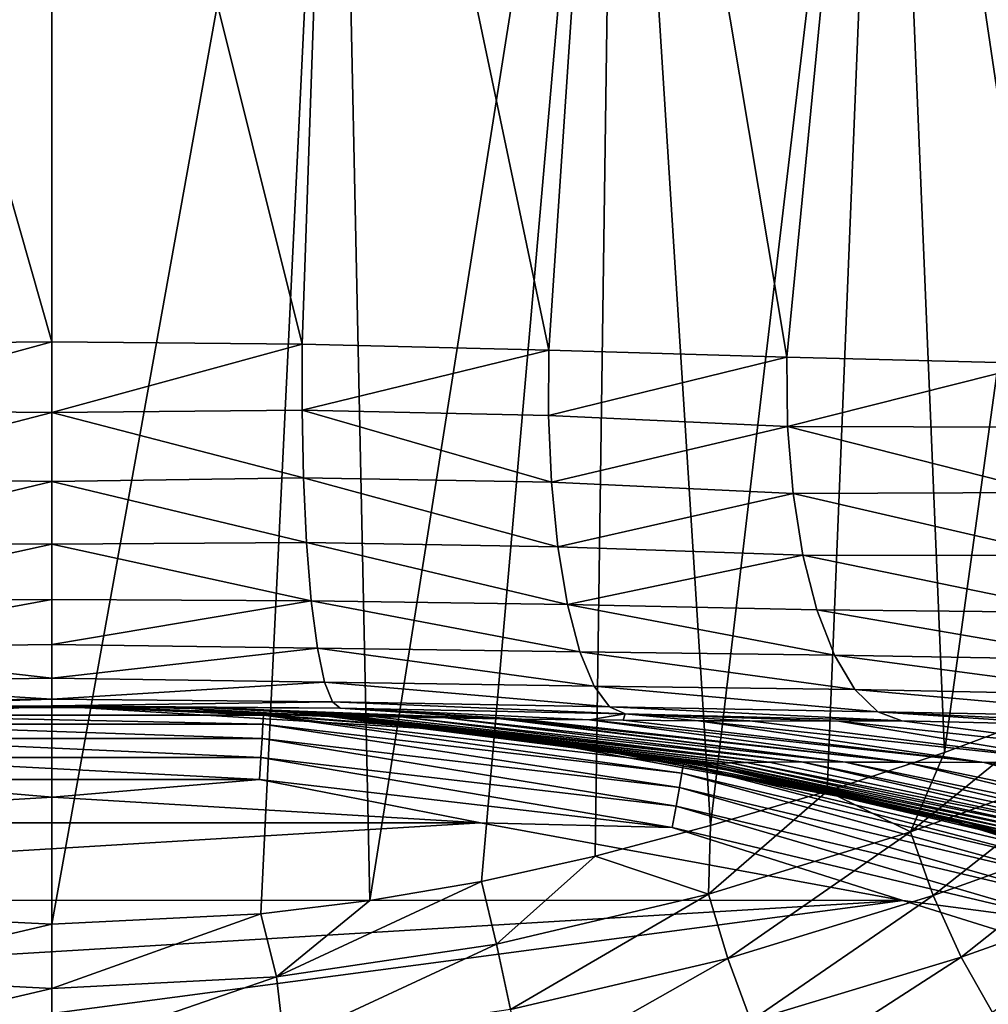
# Model space of a CAD drawing. Header units: metres. Extents: x -139 to 105, y -30 to 40.
# Tile 105 of 153: x -0.18 to 5.15, y 18.36 to 23.77. Entities that reach past the tile are written whole.
import ezdxf

# ---------------------------------------------------------------- set-up
doc = ezdxf.new("R2010")
doc.units = ezdxf.units.M
doc.layers.add('solid_150_SW0003', color=7, linetype='CONTINUOUS')

msp = doc.modelspace()

# ---------------------------------------------------------------- linework, layer by layer
at = {"layer": 'solid_150_SW0003'}
for points in [[(-1.565916, 27.5, 80.455658), (0, 22, 80.562767), (0, 27.5, 80.562767)], [(-1.37466, 21.987535, 80.480309), (0, 22, 80.562767), (-1.565916, 27.5, 80.455658)], [(-1.565916, 27.5, 57.669876), (0, 27.5, 57.562767), (-1.148979, 18.857456, 57.620308)], [(0, 27.5, 57.562767), (0, 18.800884, 57.562767), (-1.148979, 18.857456, 57.620308)], [(0, 27.5, 80.562767), (0, 22, 80.562767), (1.375612, 21.987509, 80.480194)], [(1.565916, 27.5, 80.455658), (0, 27.5, 80.562767), (1.375612, 21.987509, 80.480194)], [(1.565916, 27.5, 57.669876), (1.147416, 18.85714, 57.620152), (0, 18.800884, 57.562767)], [(1.565916, 27.5, 57.669876), (0, 18.800884, 57.562767), (0, 27.5, 57.562767)], [(1.565916, 27.5, 57.669876), (1.746343, 18.930803, 57.696136), (1.147416, 18.85714, 57.620152)], [(1.565916, 27.5, 80.455658), (1.375612, 21.987509, 80.480194), (2.72991, 21.955004, 80.234047)], [(3.102663, 27.5, 80.136314), (1.565916, 27.5, 80.455658), (2.72991, 21.955004, 80.234047)], [(1.565916, 27.5, 57.669876), (3.102663, 27.5, 57.989216), (1.746343, 18.930803, 57.696136)], [(3.102663, 27.5, 57.989216), (2.359539, 19.035498, 57.80743), (1.746343, 18.930803, 57.696136)], [(3.102663, 27.5, 57.989216), (2.985017, 19.174877, 57.956928), (2.359539, 19.035498, 57.80743)], [(3.102663, 27.5, 80.136314), (2.72991, 21.955004, 80.234047), (4.037617, 21.915361, 79.830666)], [(3.102663, 27.5, 57.989216), (3.619438, 19.343035, 58.147198), (2.985017, 19.174877, 57.956928)], [(4.581613, 27.5, 79.610695), (3.102663, 27.5, 80.136314), (4.037617, 21.915361, 79.830666)], [(3.102663, 27.5, 57.989216), (4.581613, 27.5, 58.514835), (3.619438, 19.343035, 58.147198)], [(4.581613, 27.5, 58.514835), (4.258946, 19.532066, 58.380474), (3.619438, 19.343035, 58.147198)], [(4.581613, 27.5, 79.610695), (4.037617, 21.915361, 79.830666), (5.414967, 21.881006, 79.208115)], [(4.581613, 27.5, 58.514835), (4.904837, 19.74482, 58.661201), (4.258946, 19.532066, 58.380474)], [(5.975215, 27.5, 78.888588), (4.581613, 27.5, 79.610695), (5.414967, 21.881006, 79.208115)], [(4.581613, 27.5, 58.514835), (5.975215, 27.5, 59.236942), (4.904837, 19.74482, 58.661201)], [(5.975215, 27.5, 59.236942), (5.554591, 19.987101, 58.993183), (4.904837, 19.74482, 58.661201)], [(-1.373311, 21.625021, 80.513771), (0, 22, 80.562767), (-1.37466, 21.987535, 80.480309)], [(-1.373311, 21.625021, 80.513771), (-0.000003, 21.61133, 80.600723), (0, 22, 80.562767)], [(0, 22, 80.562767), (-0.000003, 21.61133, 80.600723), (1.375612, 21.987509, 80.480194)], [(-0.000003, 21.61133, 80.600723), (1.374265, 21.624996, 80.513618), (1.375612, 21.987509, 80.480194)], [(1.375612, 21.987509, 80.480194), (1.374265, 21.624996, 80.513618), (2.72991, 21.955004, 80.234047)], [(1.374265, 21.624996, 80.513618), (2.729318, 21.596191, 80.267624), (2.72991, 21.955004, 80.234047)], [(2.72991, 21.955004, 80.234047), (2.729318, 21.596191, 80.267624), (4.037617, 21.915361, 79.830666)], [(2.729318, 21.596191, 80.267624), (4.041966, 21.535973, 79.867828), (4.037617, 21.915361, 79.830666)], [(5.414967, 21.881006, 79.208115), (4.037617, 21.915361, 79.830666), (4.041966, 21.535973, 79.867828)], [(5.426589, 21.531336, 79.23703), (5.414967, 21.881006, 79.208115), (4.041966, 21.535973, 79.867828)], [(-1.373311, 21.625021, 80.513771), (-1.380535, 21.254162, 80.619881), (-0.000003, 21.61133, 80.600723)], [(-1.380535, 21.254162, 80.619881), (0.000001, 21.233379, 80.715324), (-0.000003, 21.61133, 80.600723)], [(-0.000003, 21.61133, 80.600723), (1.381497, 21.254137, 80.619728), (1.374265, 21.624996, 80.513618)], [(-0.000003, 21.61133, 80.600723), (0.000001, 21.233379, 80.715324), (1.381497, 21.254137, 80.619728)], [(1.374265, 21.624996, 80.513618), (2.745491, 21.229012, 80.37075), (2.729318, 21.596191, 80.267624)], [(1.374265, 21.624996, 80.513618), (1.381497, 21.254137, 80.619728), (2.745491, 21.229012, 80.37075)], [(2.729318, 21.596191, 80.267624), (2.745491, 21.229012, 80.37075), (4.041966, 21.535973, 79.867828)], [(2.745491, 21.229012, 80.37075), (4.072148, 21.166529, 79.973152), (4.041966, 21.535973, 79.867828)], [(5.469579, 21.172848, 79.326256), (4.041966, 21.535973, 79.867828), (4.072148, 21.166529, 79.973152)], [(5.469579, 21.172848, 79.326256), (5.426589, 21.531336, 79.23703), (4.041966, 21.535973, 79.867828)], [(-1.380535, 21.254162, 80.619881), (-1.397283, 20.897049, 80.803368), (0.000001, 21.233379, 80.715324)], [(-1.397283, 20.897049, 80.803368), (0.000005, 20.888548, 80.899788), (0.000001, 21.233379, 80.715324)], [(0.000001, 21.233379, 80.715324), (1.398258, 20.897022, 80.803215), (1.381497, 21.254137, 80.619728)], [(0.000001, 21.233379, 80.715324), (0.000005, 20.888548, 80.899788), (1.398258, 20.897022, 80.803215)], [(1.381497, 21.254137, 80.619728), (2.78011, 20.874844, 80.548058), (2.745491, 21.229012, 80.37075)], [(1.381497, 21.254137, 80.619728), (1.398258, 20.897022, 80.803215), (2.78011, 20.874844, 80.548058)], [(2.745491, 21.229012, 80.37075), (2.78011, 20.874844, 80.548058), (4.072148, 21.166529, 79.973152)], [(2.78011, 20.874844, 80.548058), (4.126488, 20.827925, 80.140823), (4.072148, 21.166529, 79.973152)], [(5.546815, 20.826233, 79.479347), (5.469579, 21.172848, 79.326256), (4.072148, 21.166529, 79.973152)], [(5.546815, 20.826233, 79.479347), (4.072148, 21.166529, 79.973152), (4.126488, 20.827925, 80.140823)], [(-1.397283, 20.897049, 80.803368), (-1.423406, 20.577822, 81.06002), (0.000005, 20.888548, 80.899788)], [(-1.423406, 20.577822, 81.06002), (0.000008, 20.585648, 81.148399), (0.000005, 20.888548, 80.899788)], [(0.000005, 20.888548, 80.899788), (1.424401, 20.577787, 81.05986), (1.398258, 20.897022, 80.803215)], [(0.000005, 20.888548, 80.899788), (0.000008, 20.585648, 81.148399), (1.424401, 20.577787, 81.05986)], [(1.398258, 20.897022, 80.803215), (2.832804, 20.557125, 80.795662), (2.78011, 20.874844, 80.548058)], [(1.398258, 20.897022, 80.803215), (1.424401, 20.577787, 81.05986), (2.832804, 20.557125, 80.795662)], [(2.78011, 20.874844, 80.548058), (2.832804, 20.557125, 80.795662), (4.126488, 20.827925, 80.140823)], [(2.832804, 20.557125, 80.795662), (4.20335, 20.528362, 80.365944), (4.126488, 20.827925, 80.140823)], [(5.65693, 20.513102, 79.693222), (4.126488, 20.827925, 80.140823), (4.20335, 20.528362, 80.365944)], [(5.65693, 20.513102, 79.693222), (5.546815, 20.826233, 79.479347), (4.126488, 20.827925, 80.140823)], [(-1.457558, 20.317892, 81.375984), (0.000011, 20.337034, 81.451294), (0.000008, 20.585648, 81.148399)], [(-1.423406, 20.577822, 81.06002), (-1.457558, 20.317892, 81.375984), (0.000008, 20.585648, 81.148399)], [(0.000008, 20.585648, 81.148399), (0.000011, 20.337034, 81.451294), (1.424401, 20.577787, 81.05986)], [(0.000011, 20.337034, 81.451294), (1.458579, 20.317848, 81.375824), (1.424401, 20.577787, 81.05986)], [(1.424401, 20.577787, 81.05986), (2.900927, 20.296818, 81.100624), (2.832804, 20.557125, 80.795662)], [(1.424401, 20.577787, 81.05986), (1.458579, 20.317848, 81.375824), (2.900927, 20.296818, 81.100624)], [(2.832804, 20.557125, 80.795662), (4.299831, 20.279543, 80.639969), (4.20335, 20.528362, 80.365944)], [(2.832804, 20.557125, 80.795662), (2.900927, 20.296818, 81.100624), (4.299831, 20.279543, 80.639969)], [(5.794587, 20.252962, 79.957405), (4.20335, 20.528362, 80.365944), (4.299831, 20.279543, 80.639969)], [(5.794587, 20.252962, 79.957405), (5.65693, 20.513102, 79.693222), (4.20335, 20.528362, 80.365944)], [(-1.457558, 20.317892, 81.375984), (-1.497408, 20.131426, 81.730133), (0.000013, 20.152559, 81.796127)], [(-1.457558, 20.317892, 81.375984), (0.000013, 20.152559, 81.796127), (0.000011, 20.337034, 81.451294)], [(0.000011, 20.337034, 81.451294), (0.000013, 20.152559, 81.796127), (1.458579, 20.317848, 81.375824)], [(0.000013, 20.152559, 81.796127), (1.498457, 20.131374, 81.729973), (1.458579, 20.317848, 81.375824)], [(1.458579, 20.317848, 81.375824), (2.979962, 20.108059, 81.443039), (2.900927, 20.296818, 81.100624)], [(1.458579, 20.317848, 81.375824), (1.498457, 20.131374, 81.729973), (2.979962, 20.108059, 81.443039)], [(2.900927, 20.296818, 81.100624), (4.412176, 20.090857, 80.952263), (4.299831, 20.279543, 80.639969)], [(2.900927, 20.296818, 81.100624), (2.979962, 20.108059, 81.443039), (4.412176, 20.090857, 80.952263)], [(5.951268, 20.059399, 80.255615), (4.299831, 20.279543, 80.639969), (4.412176, 20.090857, 80.952263)], [(5.951268, 20.059399, 80.255615), (5.794587, 20.252962, 79.957405), (4.299831, 20.279543, 80.639969)], [(-1.497408, 20.131426, 81.730133), (-1.540137, 20.02294, 82.098503), (0.000013, 20.037954, 82.174088)], [(-1.497408, 20.131426, 81.730133), (0.000013, 20.037954, 82.174088), (0.000013, 20.152559, 81.796127)], [(0.000013, 20.152559, 81.796127), (0.000013, 20.037954, 82.174088), (1.498457, 20.131374, 81.729973)], [(0.000013, 20.037954, 82.174088), (1.541217, 20.022879, 82.098335), (1.498457, 20.131374, 81.729973)], [(1.498457, 20.131374, 81.729973), (3.064467, 19.995752, 81.800148), (2.979962, 20.108059, 81.443039)], [(1.498457, 20.131374, 81.729973), (1.541217, 20.022879, 82.098335), (3.064467, 19.995752, 81.800148)], [(2.979962, 20.108059, 81.443039), (4.537641, 19.96785, 81.295135), (4.412176, 20.090857, 80.952263)], [(2.979962, 20.108059, 81.443039), (3.064467, 19.995752, 81.800148), (4.537641, 19.96785, 81.295135)], [(6.116953, 19.937815, 80.568947), (4.412176, 20.090857, 80.952263), (4.537641, 19.96785, 81.295135)], [(6.116953, 19.937815, 80.568947), (5.951268, 20.059399, 80.255615), (4.412176, 20.090857, 80.952263)], [(-1.58262, 19.987776, 82.459251), (0.000014, 19.99991, 82.562767), (0.000013, 20.037954, 82.174088)], [(-1.540137, 20.02294, 82.098503), (-1.58262, 19.987776, 82.459251), (0.000013, 20.037954, 82.174088)], [(0.000013, 20.037954, 82.174088), (0.000014, 19.99991, 82.562767), (1.541217, 20.022879, 82.098335)], [(0.000014, 19.99991, 82.562767), (1.583711, 19.987709, 82.459099), (1.541217, 20.022879, 82.098335)], [(1.541217, 20.022879, 82.098335), (3.14912, 19.955877, 82.150848), (3.064467, 19.995752, 81.800148)], [(1.541217, 20.022879, 82.098335), (1.583711, 19.987709, 82.459099), (3.14912, 19.955877, 82.150848)], [(-2.410733, 19.854172, 129.562759), (0, 19.999994, 129.562759), (-1.528843, 19.941475, 102.729424)], [(-1.161914, 19.949284, 129.691666), (0, 19.999994, 129.562759), (-2.410733, 19.854172, 129.562759)], [(-1.726554, 19.941763, 91.926018), (-0.000006, 20.00001, 91.937584), (-0.827255, 19.992073, 86.761299)], [(-1.688547, 19.942211, 92.516335), (-0.000006, 20.00001, 91.937584), (-1.726554, 19.941763, 91.926018)], [(-1.688547, 19.942211, 92.516335), (-1.66036, 19.942507, 93.023087), (-0.000006, 20.00001, 91.937584)], [(-1.66036, 19.942507, 93.023087), (-1.590227, 19.943199, 94.643539), (-0.000006, 20.00001, 91.937584)], [(-1.590227, 19.943199, 94.643539), (-1.583398, 19.943213, 94.867577), (-0.000006, 20.00001, 91.937584)], [(-1.583398, 19.943213, 94.867577), (-1.543084, 19.942442, 97.271721), (-0.000006, 20.00001, 91.937584)], [(-1.58262, 19.987776, 82.459251), (-0.827255, 19.992073, 86.761299), (0.000014, 19.99991, 82.562767)], [(-1.543084, 19.942442, 97.271721), (0, 19.999994, 102.729424), (0.000013, 20.000013, 97.27356)], [(-1.543084, 19.942442, 97.271721), (0.000013, 20.000013, 97.27356), (-0.000006, 20.00001, 91.937584)], [(-1.543084, 19.942442, 97.271721), (-0.764787, 19.985367, 102.729424), (0, 19.999994, 102.729424)], [(0, 19.999994, 129.562759), (-0.764787, 19.985367, 102.729424), (-1.528843, 19.941475, 102.729424)], [(-1.161914, 19.949284, 129.691666), (1.161914, 19.949284, 129.691666), (0, 19.999994, 129.562759)], [(-0.000006, 20.00001, 91.937584), (0.827047, 19.992077, 86.761299), (-0.827255, 19.992073, 86.761299)], [(-0.827255, 19.992073, 86.761299), (0.827047, 19.992077, 86.761299), (0.000014, 19.99991, 82.562767)], [(-0.764787, 19.985367, 102.729424), (0, 19.999994, 126.062759), (0, 19.999994, 102.729424)], [(0, 19.999994, 129.562759), (0, 19.999994, 126.062759), (-0.764787, 19.985367, 102.729424)], [(0.000013, 20.000013, 97.27356), (1.543144, 19.942436, 97.271698), (-0.000006, 20.00001, 91.937584)], [(-0.000006, 20.00001, 91.937584), (1.543144, 19.942436, 97.271698), (1.554891, 19.942854, 96.248283)], [(-0.000006, 20.00001, 91.937584), (1.554891, 19.942854, 96.248283), (1.5834, 19.943209, 94.868729)], [(-0.000006, 20.00001, 91.937584), (1.5834, 19.943209, 94.868729), (1.590261, 19.943195, 94.643524)], [(-0.000006, 20.00001, 91.937584), (1.590261, 19.943195, 94.643524), (1.660377, 19.942505, 93.023117)], [(-0.000006, 20.00001, 91.937584), (1.660377, 19.942505, 93.023117), (1.688493, 19.942209, 92.517494)], [(-0.000006, 20.00001, 91.937584), (1.688493, 19.942209, 92.517494), (1.726565, 19.941761, 91.926003)], [(-0.000006, 20.00001, 91.937584), (1.726565, 19.941761, 91.926003), (0.827047, 19.992077, 86.761299)], [(0.000013, 20.000013, 97.27356), (0, 19.999994, 102.729424), (0.764794, 19.985367, 102.729424)], [(0, 19.999994, 102.729424), (0, 19.999994, 126.062759), (2.410733, 19.854172, 126.062759)], [(2.410733, 19.854172, 129.562759), (2.410733, 19.854172, 126.062759), (0, 19.999994, 126.062759)], [(0.764794, 19.985367, 102.729424), (0, 19.999994, 102.729424), (2.410733, 19.854172, 126.062759)], [(0, 19.999994, 129.562759), (2.410733, 19.854172, 129.562759), (0, 19.999994, 126.062759)], [(1.161914, 19.949284, 129.691666), (2.410733, 19.854172, 129.562759), (0, 19.999994, 129.562759)], [(0.000013, 20.000013, 97.27356), (0.764794, 19.985367, 102.729424), (1.52434, 19.942095, 99.976784)], [(0.000013, 20.000013, 97.27356), (1.52434, 19.942095, 99.976784), (1.526042, 19.942135, 99.491104)], [(0.000013, 20.000013, 97.27356), (1.526042, 19.942135, 99.491104), (1.537692, 19.942265, 97.871552)], [(0.000013, 20.000013, 97.27356), (1.537692, 19.942265, 97.871552), (1.542375, 19.942408, 97.353188)], [(0.000013, 20.000013, 97.27356), (1.542375, 19.942408, 97.353188), (1.543144, 19.942436, 97.271698)], [(0.827047, 19.992077, 86.761299), (1.583711, 19.987709, 82.459099), (0.000014, 19.99991, 82.562767)], [(1.528843, 19.941475, 102.729424), (0.764794, 19.985367, 102.729424), (2.410733, 19.854172, 126.062759)], [(1.523358, 19.941952, 101.102036), (0.764794, 19.985367, 102.729424), (1.528843, 19.941475, 102.729424)], [(1.52434, 19.942095, 99.976784), (0.764794, 19.985367, 102.729424), (1.523358, 19.941952, 101.102036)], [(0.827047, 19.992077, 86.761299), (1.726565, 19.941761, 91.926003), (1.765898, 19.941221, 91.404091)], [(0.827047, 19.992077, 86.761299), (1.765898, 19.941221, 91.404091), (1.87186, 19.939428, 90.303001)], [(0.827047, 19.992077, 86.761299), (1.87186, 19.939428, 90.303001), (1.930955, 19.938343, 89.803818)], [(0.827047, 19.992077, 86.761299), (1.930955, 19.938343, 89.803818), (2.161831, 19.934456, 88.225586)], [(0.827047, 19.992077, 86.761299), (2.161831, 19.934456, 88.225586), (2.467392, 19.929577, 86.746826)], [(0.827047, 19.992077, 86.761299), (2.467392, 19.929577, 86.746826), (1.583711, 19.987709, 82.459099)], [(1.583711, 19.987709, 82.459099), (2.467392, 19.929577, 86.746826), (2.497183, 19.929121, 86.626343)], [(1.583711, 19.987709, 82.459099), (2.497183, 19.929121, 86.626343), (2.579268, 19.927916, 86.308479)], [(1.583711, 19.987709, 82.459099), (2.579268, 19.927916, 86.308479), (2.953549, 19.923311, 85.068901)], [(1.583711, 19.987709, 82.459099), (2.953549, 19.923311, 85.068901), (3.14912, 19.955877, 82.150848)], [(3.064467, 19.995752, 81.800148), (4.669159, 19.917336, 81.649376), (4.537641, 19.96785, 81.295135)], [(3.064467, 19.995752, 81.800148), (3.14912, 19.955877, 82.150848), (4.669159, 19.917336, 81.649376)], [(4.537641, 19.96785, 81.295135), (4.669159, 19.917336, 81.649376), (5.614992, 19.896124, 81.22522)], [(4.537641, 19.96785, 81.295135), (5.614992, 19.896124, 81.22522), (6.254218, 19.885834, 80.894447)], [(6.116953, 19.937815, 80.568947), (4.537641, 19.96785, 81.295135), (6.254218, 19.885834, 80.894447)], [(4.717474, 19.308878, 58.540119), (4.904837, 19.74482, 58.661201), (5.554591, 19.987101, 58.993183)], [(5.768223, 19.689331, 59.077312), (4.717474, 19.308878, 58.540119), (5.554591, 19.987101, 58.993183)], [(1.159013, 19.899479, 129.812424), (1.161914, 19.949284, 129.691666), (-1.161914, 19.949284, 129.691666)], [(1.159013, 19.899479, 129.812424), (-1.161914, 19.949284, 129.691666), (-1.159013, 19.899479, 129.812424)], [(3.461365, 19.630373, 129.812424), (1.161914, 19.949284, 129.691666), (1.159013, 19.899479, 129.812424)], [(1.161914, 19.949284, 129.691666), (3.470028, 19.679504, 129.691666), (2.410733, 19.854172, 129.562759)], [(3.461365, 19.630373, 129.812424), (3.470028, 19.679504, 129.691666), (1.161914, 19.949284, 129.691666)], [(3.599926, 19.678484, 99.793724), (1.52434, 19.942095, 99.976784), (1.523358, 19.941952, 101.102036)], [(1.523358, 19.941952, 101.102036), (1.528843, 19.941475, 102.729424), (2.706899, 19.815966, 102.729424)], [(3.579686, 19.677305, 101.262268), (1.523358, 19.941952, 101.102036), (2.706899, 19.815966, 102.729424)], [(3.599926, 19.678484, 99.793724), (1.523358, 19.941952, 101.102036), (3.579686, 19.677305, 101.262268)], [(3.599926, 19.678484, 99.793724), (1.526042, 19.942135, 99.491104), (1.52434, 19.942095, 99.976784)], [(3.62799, 19.681021, 98.325127), (1.537692, 19.942265, 97.871552), (1.526042, 19.942135, 99.491104)], [(3.62799, 19.681021, 98.325127), (1.526042, 19.942135, 99.491104), (3.599926, 19.678484, 99.793724)], [(2.706899, 19.815966, 102.729424), (1.528843, 19.941475, 102.729424), (2.410733, 19.854172, 126.062759)], [(1.542375, 19.942408, 97.353188), (1.537692, 19.942265, 97.871552), (3.668172, 19.684101, 96.856598)], [(3.668172, 19.684101, 96.856598), (1.537692, 19.942265, 97.871552), (3.62799, 19.681021, 98.325127)], [(3.668172, 19.684101, 96.856598), (1.543144, 19.942436, 97.271698), (1.542375, 19.942408, 97.353188)], [(3.668172, 19.684101, 96.856598), (1.554891, 19.942854, 96.248283), (1.543144, 19.942436, 97.271698)], [(1.590261, 19.943195, 94.643524), (1.5834, 19.943209, 94.868729), (1.554891, 19.942854, 96.248283)], [(3.728067, 19.687202, 95.38887), (1.590261, 19.943195, 94.643524), (1.554891, 19.942854, 96.248283)], [(3.728067, 19.687202, 95.38887), (1.554891, 19.942854, 96.248283), (3.668172, 19.684101, 96.856598)], [(3.81587, 19.689831, 93.922874), (1.590261, 19.943195, 94.643524), (3.728067, 19.687202, 95.38887)], [(3.81587, 19.689831, 93.922874), (1.660377, 19.942505, 93.023117), (1.590261, 19.943195, 94.643524)], [(3.941793, 19.691628, 92.460121), (1.660377, 19.942505, 93.023117), (3.81587, 19.689831, 93.922874)], [(1.726565, 19.941761, 91.926003), (1.688493, 19.942209, 92.517494), (1.660377, 19.942505, 93.023117)], [(1.765898, 19.941221, 91.404091), (1.726565, 19.941761, 91.926003), (1.660377, 19.942505, 93.023117)], [(3.941793, 19.691628, 92.460121), (1.765898, 19.941221, 91.404091), (1.660377, 19.942505, 93.023117)], [(1.930955, 19.938343, 89.803818), (1.765898, 19.941221, 91.404091), (3.941793, 19.691628, 92.460121)], [(1.930955, 19.938343, 89.803818), (1.87186, 19.939428, 90.303001), (1.765898, 19.941221, 91.404091)], [(4.118965, 19.692339, 91.003044), (1.930955, 19.938343, 89.803818), (3.941793, 19.691628, 92.460121)], [(2.161831, 19.934456, 88.225586), (1.930955, 19.938343, 89.803818), (4.118965, 19.692339, 91.003044)], [(4.361183, 19.691761, 89.554543), (2.161831, 19.934456, 88.225586), (4.118965, 19.692339, 91.003044)], [(2.467392, 19.929577, 86.746826), (2.161831, 19.934456, 88.225586), (4.361183, 19.691761, 89.554543)], [(2.497183, 19.929121, 86.626343), (2.467392, 19.929577, 86.746826), (4.361183, 19.691761, 89.554543)], [(4.68775, 19.69039, 88.122566), (2.497183, 19.929121, 86.626343), (4.361183, 19.691761, 89.554543)], [(2.579268, 19.927916, 86.308479), (2.497183, 19.929121, 86.626343), (4.68775, 19.69039, 88.122566)], [(2.953549, 19.923311, 85.068901), (2.579268, 19.927916, 86.308479), (4.68775, 19.69039, 88.122566)], [(3.14912, 19.955877, 82.150848), (2.953549, 19.923311, 85.068901), (3.137942, 19.921547, 84.556)], [(5.122768, 19.689157, 86.7192), (2.953549, 19.923311, 85.068901), (4.68775, 19.69039, 88.122566)], [(3.137942, 19.921547, 84.556), (2.953549, 19.923311, 85.068901), (5.122768, 19.689157, 86.7192)], [(3.14912, 19.955877, 82.150848), (3.137942, 19.921547, 84.556), (3.552583, 19.91861, 83.573448)], [(3.552583, 19.91861, 83.573448), (3.137942, 19.921547, 84.556), (5.122768, 19.689157, 86.7192)], [(3.14912, 19.955877, 82.150848), (4.324513, 19.916813, 82.160149), (4.669159, 19.917336, 81.649376)], [(3.14912, 19.955877, 82.150848), (3.834893, 19.917421, 83.005165), (4.324513, 19.916813, 82.160149)], [(3.14912, 19.955877, 82.150848), (3.552583, 19.91861, 83.573448), (3.834893, 19.917421, 83.005165)], [(5.690382, 19.68895, 85.359535), (3.552583, 19.91861, 83.573448), (5.122768, 19.689157, 86.7192)], [(3.834893, 19.917421, 83.005165), (3.552583, 19.91861, 83.573448), (5.690382, 19.68895, 85.359535)], [(3.834893, 19.917421, 83.005165), (5.690382, 19.68895, 85.359535), (4.324513, 19.916813, 82.160149)], [(4.324513, 19.916813, 82.160149), (6.407698, 19.691265, 84.074745), (4.669159, 19.917336, 81.649376)], [(5.690382, 19.68895, 85.359535), (6.407698, 19.691265, 84.074745), (4.324513, 19.916813, 82.160149)], [(6.407698, 19.691265, 84.074745), (5.614992, 19.896124, 81.22522), (4.669159, 19.917336, 81.649376)], [(-1.159013, 19.899479, 129.812424), (-1.154392, 19.820143, 129.916122), (1.154392, 19.820143, 129.916122)], [(1.159013, 19.899479, 129.812424), (-1.159013, 19.899479, 129.812424), (1.154392, 19.820143, 129.916122)], [(1.159013, 19.899479, 129.812424), (1.154392, 19.820143, 129.916122), (3.447565, 19.552111, 129.916122)], [(3.461365, 19.630373, 129.812424), (1.159013, 19.899479, 129.812424), (3.447565, 19.552111, 129.916122)], [(-1.154392, 19.820143, 129.916122), (-1.148367, 19.716694, 129.995712), (1.148367, 19.716694, 129.995712)], [(1.154392, 19.820143, 129.916122), (-1.154392, 19.820143, 129.916122), (1.148367, 19.716694, 129.995712)], [(1.154392, 19.820143, 129.916122), (1.148367, 19.716694, 129.995712), (3.42957, 19.45006, 129.995712)], [(3.447565, 19.552111, 129.916122), (1.154392, 19.820143, 129.916122), (3.42957, 19.45006, 129.995712)], [(2.706899, 19.815966, 102.729424), (2.410733, 19.854172, 126.062759), (4.786312, 19.418831, 126.062759)], [(4.786312, 19.418831, 129.562759), (4.786312, 19.418831, 126.062759), (2.410733, 19.854172, 126.062759)], [(2.410733, 19.854172, 129.562759), (4.786312, 19.418831, 129.562759), (2.410733, 19.854172, 126.062759)], [(3.470028, 19.679504, 129.691666), (4.786312, 19.418831, 129.562759), (2.410733, 19.854172, 129.562759)], [(3.878155, 19.62039, 102.729424), (2.706899, 19.815966, 102.729424), (4.786312, 19.418831, 126.062759)], [(3.579686, 19.677305, 101.262268), (2.706899, 19.815966, 102.729424), (3.878155, 19.62039, 102.729424)], [(-1.148367, 19.716694, 129.995712), (-1.141348, 19.596193, 130.045731), (1.141348, 19.596193, 130.045731)], [(1.148367, 19.716694, 129.995712), (-1.148367, 19.716694, 129.995712), (1.141348, 19.596193, 130.045731)], [(1.148367, 19.716694, 129.995712), (1.141348, 19.596193, 130.045731), (3.40861, 19.33119, 130.045731)], [(3.42957, 19.45006, 129.995712), (1.148367, 19.716694, 129.995712), (3.40861, 19.33119, 130.045731)], [(4.118965, 19.692339, 91.003044), (3.941793, 19.691628, 92.460121), (6.050002, 19.244068, 93.458733)], [(6.235935, 19.249001, 92.146118), (4.118965, 19.692339, 91.003044), (6.050002, 19.244068, 93.458733)], [(4.361183, 19.691761, 89.554543), (4.118965, 19.692339, 91.003044), (6.235935, 19.249001, 92.146118)], [(4.717474, 19.308878, 58.540119), (4.258946, 19.532066, 58.380474), (4.904837, 19.74482, 58.661201)], [(5.716907, 19.0958, 129.812424), (3.470028, 19.679504, 129.691666), (3.461365, 19.630373, 129.812424)], [(3.470028, 19.679504, 129.691666), (5.731215, 19.143593, 129.691666), (4.786312, 19.418831, 129.562759)], [(5.716907, 19.0958, 129.812424), (5.731215, 19.143593, 129.691666), (3.470028, 19.679504, 129.691666)], [(5.628263, 19.208813, 100.076851), (3.599926, 19.678484, 99.793724), (3.579686, 19.677305, 101.262268)], [(3.579686, 19.677305, 101.262268), (3.878155, 19.62039, 102.729424), (5.0384, 19.354956, 102.729424)], [(5.594611, 19.204523, 101.403671), (3.579686, 19.677305, 101.262268), (5.0384, 19.354956, 102.729424)], [(5.628263, 19.208813, 100.076851), (3.579686, 19.677305, 101.262268), (5.594611, 19.204523, 101.403671)], [(5.672368, 19.215996, 98.750328), (3.62799, 19.681021, 98.325127), (3.599926, 19.678484, 99.793724)], [(5.672368, 19.215996, 98.750328), (3.599926, 19.678484, 99.793724), (5.628263, 19.208813, 100.076851)], [(5.729785, 19.223663, 97.424355), (3.668172, 19.684101, 96.856598), (3.62799, 19.681021, 98.325127)], [(5.729785, 19.223663, 97.424355), (3.62799, 19.681021, 98.325127), (5.672368, 19.215996, 98.750328)], [(5.806906, 19.231165, 96.099724), (3.728067, 19.687202, 95.38887), (3.668172, 19.684101, 96.856598)], [(5.806906, 19.231165, 96.099724), (3.668172, 19.684101, 96.856598), (5.729785, 19.223663, 97.424355)], [(5.910738, 19.238062, 94.777359), (3.81587, 19.689831, 93.922874), (3.728067, 19.687202, 95.38887)], [(5.910738, 19.238062, 94.777359), (3.728067, 19.687202, 95.38887), (5.806906, 19.231165, 96.099724)], [(6.050002, 19.244068, 93.458733), (3.941793, 19.691628, 92.460121), (3.81587, 19.689831, 93.922874)], [(6.050002, 19.244068, 93.458733), (3.81587, 19.689831, 93.922874), (5.910738, 19.238062, 94.777359)], [(6.480337, 19.25271, 90.842178), (4.361183, 19.691761, 89.554543), (6.235935, 19.249001, 92.146118)], [(4.68775, 19.69039, 88.122566), (4.361183, 19.691761, 89.554543), (6.480337, 19.25271, 90.842178)], [(6.79968, 19.255728, 89.553894), (4.68775, 19.69039, 88.122566), (6.480337, 19.25271, 90.842178)], [(5.122768, 19.689157, 86.7192), (4.68775, 19.69039, 88.122566), (6.79968, 19.255728, 89.553894)], [(4.843019, 18.957975, 58.484821), (4.717474, 19.308878, 58.540119), (5.768223, 19.689331, 59.077312)], [(5.904087, 19.340111, 59.038097), (4.843019, 18.957975, 58.484821), (5.768223, 19.689331, 59.077312)], [(7.214549, 19.258951, 88.291748), (5.122768, 19.689157, 86.7192), (6.79968, 19.255728, 89.553894)], [(5.690382, 19.68895, 85.359535), (5.122768, 19.689157, 86.7192), (7.214549, 19.258951, 88.291748)], [(-1.141348, 19.596193, 130.045731), (-2.34715, 19.358147, 130.062759), (0.003801, 19.499109, 130.062759)], [(1.141348, 19.596193, 130.045731), (-1.141348, 19.596193, 130.045731), (0.003801, 19.499109, 130.062759)], [(1.141348, 19.596193, 130.045731), (0.003801, 19.499109, 130.062759), (2.35457, 19.357252, 130.062759)], [(3.40861, 19.33119, 130.045731), (1.141348, 19.596193, 130.045731), (2.35457, 19.357252, 130.062759)], [(3.461365, 19.630373, 129.812424), (3.447565, 19.552111, 129.916122), (5.694115, 19.019669, 129.916122)], [(5.716907, 19.0958, 129.812424), (3.461365, 19.630373, 129.812424), (5.694115, 19.019669, 129.916122)], [(5.0384, 19.354956, 102.729424), (3.878155, 19.62039, 102.729424), (4.786312, 19.418831, 126.062759)], [(3.447565, 19.552111, 129.916122), (3.42957, 19.45006, 129.995712), (5.664395, 18.920397, 129.995712)], [(5.694115, 19.019669, 129.916122), (3.447565, 19.552111, 129.916122), (5.664395, 18.920397, 129.995712)], [(3.606796, 18.966463, 58.109715), (3.619438, 19.343035, 58.147198), (4.258946, 19.532066, 58.380474)], [(4.717474, 19.308878, 58.540119), (3.606796, 18.966463, 58.109715), (4.258946, 19.532066, 58.380474)], [(2.35457, 19.357252, 130.062759), (0.003801, 19.499109, 130.062759), (-2.34715, 19.358147, 130.062759)], [(3.42957, 19.45006, 129.995712), (3.40861, 19.33119, 130.045731), (5.629776, 18.804764, 130.045731)], [(5.664395, 18.920397, 129.995712), (3.42957, 19.45006, 129.995712), (5.629776, 18.804764, 130.045731)], [(5.0384, 19.354956, 102.729424), (4.786312, 19.418831, 126.062759), (7.092096, 18.700319, 126.062759)], [(7.092096, 18.700319, 129.562759), (7.092096, 18.700319, 126.062759), (4.786312, 19.418831, 126.062759)], [(4.786312, 19.418831, 129.562759), (7.092096, 18.700319, 129.562759), (4.786312, 19.418831, 126.062759)], [(5.731215, 19.143593, 129.691666), (7.092096, 18.700319, 129.562759), (4.786312, 19.418831, 129.562759)], [(2.35457, 19.357252, 130.062759), (-2.34715, 19.358147, 130.062759), (-4.669321, 18.931955, 130.062759)], [(4.676134, 18.930288, 130.062759), (2.35457, 19.357252, 130.062759), (-4.669321, 18.931955, 130.062759)], [(3.40861, 19.33119, 130.045731), (2.35457, 19.357252, 130.062759), (4.676134, 18.930288, 130.062759)], [(3.606796, 18.966463, 58.109715), (2.985017, 19.174877, 57.956928), (3.619438, 19.343035, 58.147198)], [(5.629776, 18.804764, 130.045731), (3.40861, 19.33119, 130.045731), (4.676134, 18.930288, 130.062759)], [(4.995357, 18.619473, 58.360325), (4.843019, 18.957975, 58.484821), (5.904087, 19.340111, 59.038097)], [(6.073453, 19.003233, 58.932659), (4.995357, 18.619473, 58.360325), (5.904087, 19.340111, 59.038097)], [(6.183905, 19.019966, 102.729424), (5.0384, 19.354956, 102.729424), (7.092096, 18.700319, 126.062759)], [(5.594611, 19.204523, 101.403671), (5.0384, 19.354956, 102.729424), (6.183905, 19.019966, 102.729424)], [(3.713284, 18.612288, 58.037785), (3.606796, 18.966463, 58.109715), (4.717474, 19.308878, 58.540119)], [(4.843019, 18.957975, 58.484821), (3.713284, 18.612288, 58.037785), (4.717474, 19.308878, 58.540119)], [(2.441927, 18.691133, 57.792793), (2.359539, 19.035498, 57.80743), (2.985017, 19.174877, 57.956928)], [(3.606796, 18.966463, 58.109715), (2.441927, 18.691133, 57.792793), (2.985017, 19.174877, 57.956928)], [(1.23368, 18.510971, 57.597538), (1.746343, 18.930803, 57.696136), (2.359539, 19.035498, 57.80743)], [(2.441927, 18.691133, 57.792793), (1.23368, 18.510971, 57.597538), (2.359539, 19.035498, 57.80743)], [(6.073453, 19.003233, 58.932659), (5.16772, 18.314949, 58.167873), (4.995357, 18.619473, 58.360325)], [(2.520119, 18.332939, 57.706009), (2.441927, 18.691133, 57.792793), (3.606796, 18.966463, 58.109715)], [(3.713284, 18.612288, 58.037785), (2.520119, 18.332939, 57.706009), (3.606796, 18.966463, 58.109715)], [(3.839816, 18.270628, 57.894428), (3.713284, 18.612288, 58.037785), (4.843019, 18.957975, 58.484821)], [(4.995357, 18.619473, 58.360325), (3.839816, 18.270628, 57.894428), (4.843019, 18.957975, 58.484821)], [(4.676134, 18.930288, 130.062759), (-4.669321, 18.931955, 130.062759), (-6.914949, 18.232277, 130.062759)], [(4.676134, 18.930288, 130.062759), (-6.914949, 18.232277, 130.062759), (0, 18.310253, 130.062759)], [(6.921078, 18.22995, 130.062759), (4.676134, 18.930288, 130.062759), (0, 18.310253, 130.062759)], [(1.23368, 18.510971, 57.597538), (1.147416, 18.85714, 57.620152), (1.746343, 18.930803, 57.696136)], [(5.629776, 18.804764, 130.045731), (4.676134, 18.930288, 130.062759), (6.921078, 18.22995, 130.062759)], [(-1.233719, 18.511169, 57.59761), (-1.148979, 18.857456, 57.620308), (0, 18.800884, 57.562767)], [(1.147416, 18.85714, 57.620152), (-0.000015, 18.448233, 57.531487), (0, 18.800884, 57.562767)], [(1.23368, 18.510971, 57.597538), (-0.000015, 18.448233, 57.531487), (1.147416, 18.85714, 57.620152)], [(-0.000015, 18.448233, 57.531487), (-1.233719, 18.511169, 57.59761), (0, 18.800884, 57.562767)], [(1.275336, 18.14937, 57.500256), (1.23368, 18.510971, 57.597538), (2.441927, 18.691133, 57.792793)], [(2.520119, 18.332939, 57.706009), (1.275336, 18.14937, 57.500256), (2.441927, 18.691133, 57.792793)], [(2.611627, 17.987404, 57.546272), (2.520119, 18.332939, 57.706009), (3.713284, 18.612288, 58.037785)], [(3.839816, 18.270628, 57.894428), (2.611627, 17.987404, 57.546272), (3.713284, 18.612288, 58.037785)], [(4.995357, 18.619473, 58.360325), (3.980572, 17.963264, 57.681831), (3.839816, 18.270628, 57.894428)], [(4.995357, 18.619473, 58.360325), (5.16772, 18.314949, 58.167873), (3.980572, 17.963264, 57.681831)], [(-1.275372, 18.149586, 57.500351), (-1.233719, 18.511169, 57.59761), (-0.000015, 18.448233, 57.531487)], [(1.23368, 18.510971, 57.597538), (-0.00001, 18.084942, 57.430214), (-0.000015, 18.448233, 57.531487)], [(1.275336, 18.14937, 57.500256), (-0.00001, 18.084942, 57.430214), (1.23368, 18.510971, 57.597538)], [(-1.275372, 18.149586, 57.500351), (-0.000015, 18.448233, 57.531487), (-0.00001, 18.084942, 57.430214)]]:
    msp.add_3dface(points, dxfattribs=at)

doc.saveas('drawing.dxf')
